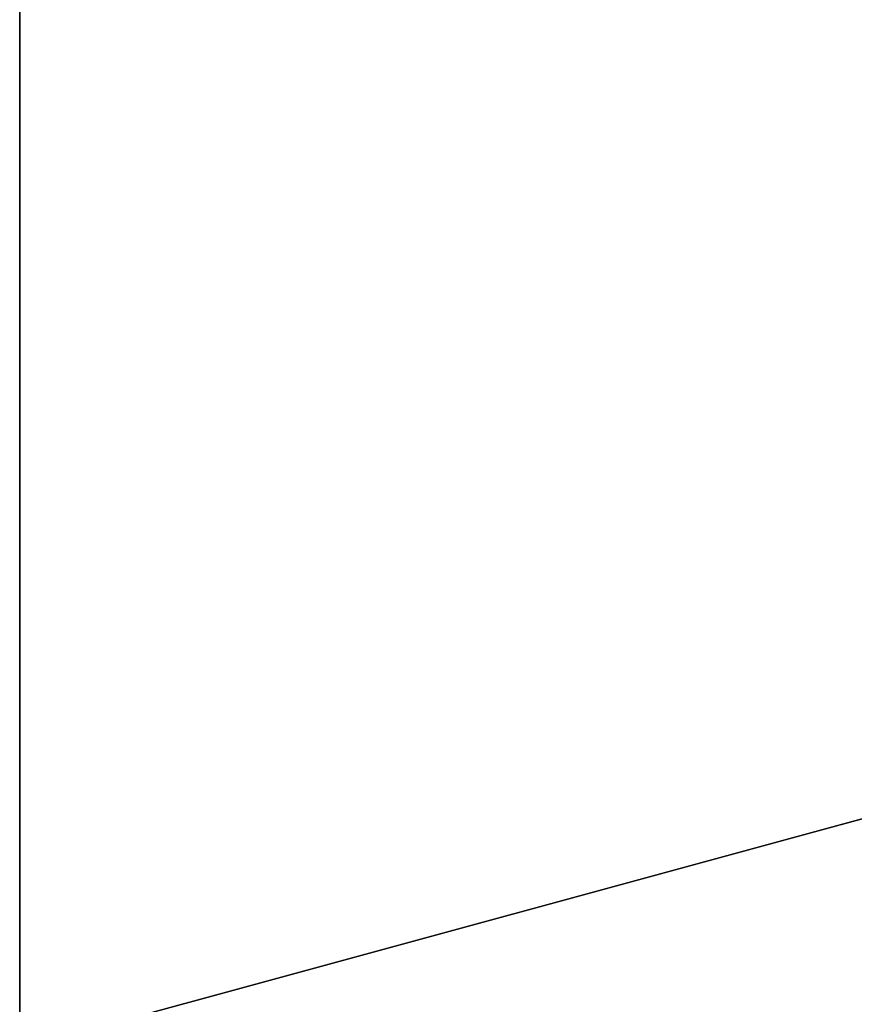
# Model space of a CAD drawing. Extents: x 0 to 22, y 0 to 79.
# Tile 18 of 64: x 0 to 3.7, y 70.2 to 74.6. Entities that reach past the tile are written whole.
import ezdxf

# ---------------------------------------------------------------- set-up
doc = ezdxf.new("R2010")
doc.units = 0
doc.header["$LTSCALE"] = 2.54
doc.layers.get('0').update_dxf_attribs({"color": 13, "linetype": 'CONTINUOUS'})

# ---------------------------------------------------------------- blocks, each defined once
blk = doc.blocks.new('WIESZAK_NA_KABIN__PRYSZNIC')
at = {"color": 0}
for p, q in [((0, 76, 1.5), (0, 70, 1.5)), ((22, 76), (0, 70)), ((0, 70), (0, 76)), ((22, 76), (0, 70)), ((0, 76, 1.5), (0, 70, 1.5)), ((0, 76, 1.5), (0, 70)), ((0, 76, 1.5), (0, 70)), ((0, 70), (0, 76)), ((0, 76, 13.5), (0, 3, 15)), ((0, 3, 15), (0, 76, 15)), ((0, 76, 13.5), (0, 3, 15)), ((0, 76, 13.5), (0, 3, 13.5)), ((0, 3, 15), (0, 76, 15)), ((0, 76, 13.5), (0, 3, 13.5))]:
    blk.add_line(p, q, dxfattribs=at)
mesh = blk.add_polyface(dxfattribs=at)
corners = [(22, 76, 1.5), (0, 76, 1.5), (22, 70, 1.5)]
mesh.append_faces([[corners[k] for k in face] for face in [(0, 1, 2)]], dxfattribs={"color": 0})
mesh = blk.add_polyface(dxfattribs=at)
corners = [(22, 70, 1.5), (0, 76, 1.5), (0, 70, 1.5)]
mesh.append_faces([[corners[k] for k in face] for face in [(0, 1, 2)]], dxfattribs={"color": 0})
mesh = blk.add_polyface(dxfattribs=at)
corners = [(22, 76), (0, 70), (0, 76)]
mesh.append_faces([[corners[k] for k in face] for face in [(0, 1, 2)]], dxfattribs={"color": 0})
mesh = blk.add_polyface(dxfattribs=at)
corners = [(22, 70), (0, 70), (22, 76)]
mesh.append_faces([[corners[k] for k in face] for face in [(0, 1, 2)]], dxfattribs={"color": 0})
mesh = blk.add_polyface(dxfattribs=at)
corners = [(0, 76, 1.5), (0, 70), (0, 70, 1.5)]
mesh.append_faces([[corners[k] for k in face] for face in [(0, 1, 2)]], dxfattribs={"color": 0})
mesh = blk.add_polyface(dxfattribs=at)
corners = [(0, 76), (0, 70), (0, 76, 1.5)]
mesh.append_faces([[corners[k] for k in face] for face in [(0, 1, 2)]], dxfattribs={"color": 0})
mesh = blk.add_polyface(dxfattribs=at)
corners = [(0, 76, 13.5), (0, 3, 15), (0, 76, 15)]
mesh.append_faces([[corners[k] for k in face] for face in [(0, 1, 2)]], dxfattribs={"color": 0})
mesh = blk.add_polyface(dxfattribs=at)
corners = [(0, 76, 13.5), (0, 3, 13.5), (0, 3, 15)]
mesh.append_faces([[corners[k] for k in face] for face in [(0, 1, 2)]], dxfattribs={"color": 0})
mesh = blk.add_polyface(dxfattribs=at)
corners = [(22, 76, 15), (0, 3, 15), (22, 3, 15)]
mesh.append_faces([[corners[k] for k in face] for face in [(0, 1, 2)]], dxfattribs={"color": 0})
mesh = blk.add_polyface(dxfattribs=at)
corners = [(22, 76, 15), (0, 76, 15), (0, 3, 15)]
mesh.append_faces([[corners[k] for k in face] for face in [(0, 1, 2)]], dxfattribs={"color": 0})
mesh = blk.add_polyface(dxfattribs=at)
corners = [(22, 76, 13.5), (0, 3, 13.5), (0, 76, 13.5)]
mesh.append_faces([[corners[k] for k in face] for face in [(0, 1, 2)]], dxfattribs={"color": 0})
mesh = blk.add_polyface(dxfattribs=at)
corners = [(22, 3, 13.5), (0, 3, 13.5), (22, 76, 13.5)]
mesh.append_faces([[corners[k] for k in face] for face in [(0, 1, 2)]], dxfattribs={"color": 0})

msp = doc.modelspace()

# ---------------------------------------------------------------- block references
at = {"color": 0}
msp.add_blockref('WIESZAK_NA_KABIN__PRYSZNIC', (0, 0), dxfattribs=at)

doc.saveas('drawing.dxf')
